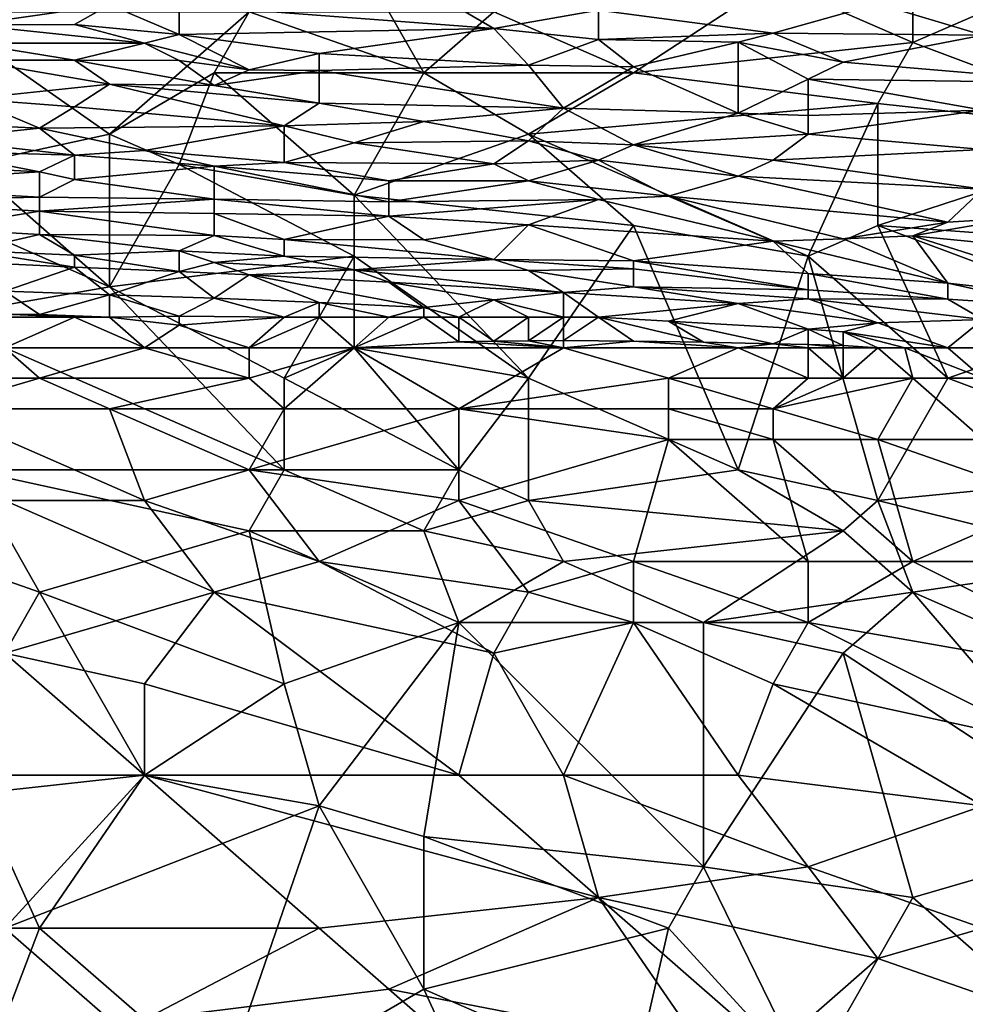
# Model space of a CAD drawing. Extents: x -1.1 to 1.1, y -0.36 to 0.36.
# Tile 164 of 256: x -0.82 to -0.7, y 0.07 to 0.19. Entities that reach past the tile are written whole.
import ezdxf

# ---------------------------------------------------------------- set-up
doc = ezdxf.new("R2010")
doc.units = 0

msp = doc.modelspace()

# ---------------------------------------------------------------- linework, layer by layer
for points in [[(-0.72374, 0.19982, 0.26861), (-0.70586, 0.21544, 0.26863), (-0.70586, 0.19201, 0.26854)], [(-0.70586, 0.19201, 0.26854), (-0.70586, 0.21544, 0.26863), (-0.68797, 0.19982, 0.26869)], [(-0.75951, 0.19591, 0.26841), (-0.72374, 0.19982, 0.26861), (-0.74163, 0.1881, 0.26833)], [(-0.72374, 0.19982, 0.26861), (-0.70586, 0.19201, 0.26854), (-0.74163, 0.1881, 0.26833)], [(-0.70586, 0.19201, 0.26854), (-0.68797, 0.19982, 0.26869), (-0.67456, 0.18029, 0.26825)], [(-0.80869, 0.19681, 0.52227), (-0.83999, 0.19668, 0.52227), (-0.82658, 0.19426, 0.51446)], [(-0.82658, 0.19426, 0.51446), (-0.81316, 0.1943, 0.51446), (-0.80869, 0.19681, 0.52227)], [(-0.81316, 0.1943, 0.51446), (-0.79975, 0.19304, 0.51055), (-0.80869, 0.19681, 0.52227)], [(-0.80869, 0.19681, 0.52227), (-0.79975, 0.19304, 0.51055), (-0.79975, 0.1968, 0.52227)], [(-0.79975, 0.1968, 0.52227), (-0.75951, 0.19381, 0.51446), (-0.76398, 0.19638, 0.52227)], [(-0.75951, 0.19381, 0.51446), (-0.79975, 0.1968, 0.52227), (-0.79975, 0.19304, 0.51055)], [(-0.7461, 0.19613, 0.52227), (-0.72374, 0.19319, 0.51446), (-0.71033, 0.19693, 0.52617)], [(-0.69692, 0.19294, 0.51446), (-0.71033, 0.19693, 0.52617), (-0.72374, 0.19319, 0.51446)], [(-0.71033, 0.19693, 0.52617), (-0.69692, 0.19294, 0.51446), (-0.69244, 0.19683, 0.52617)], [(-0.79081, 0.19591, 0.26814), (-0.80869, 0.18029, 0.26755), (-0.83105, 0.19591, 0.26759)], [(-0.80869, 0.18029, 0.26755), (-0.82658, 0.17638, 0.26722), (-0.83105, 0.19591, 0.26759)], [(-0.80869, 0.18029, 0.26755), (-0.79081, 0.19591, 0.26814), (-0.79528, 0.1881, 0.26793)], [(-0.76845, 0.1881, 0.26818), (-0.79528, 0.1881, 0.26793), (-0.79081, 0.19591, 0.26814)], [(-0.79081, 0.19591, 0.26814), (-0.77292, 0.19591, 0.2683), (-0.76845, 0.1881, 0.26818)], [(-0.76845, 0.1881, 0.26818), (-0.77292, 0.19591, 0.2683), (-0.75951, 0.19591, 0.26841)], [(-0.75951, 0.19591, 0.26841), (-0.74163, 0.1881, 0.26833), (-0.76845, 0.1881, 0.26818)], [(-0.76398, 0.19638, 0.52227), (-0.75951, 0.19381, 0.51446), (-0.7461, 0.19613, 0.52227)], [(-0.75951, 0.19381, 0.51446), (-0.7461, 0.19238, 0.51055), (-0.7461, 0.19613, 0.52227)], [(-0.7461, 0.19613, 0.52227), (-0.7461, 0.19238, 0.51055), (-0.72374, 0.19319, 0.51446)], [(-0.81316, 0.1943, 0.51446), (-0.82658, 0.19426, 0.51446), (-0.80422, 0.19191, 0.50664)], [(-0.82658, 0.19426, 0.51446), (-0.82658, 0.19192, 0.50664), (-0.80422, 0.19191, 0.50664)], [(-0.81316, 0.1943, 0.51446), (-0.80422, 0.19191, 0.50664), (-0.79975, 0.19304, 0.51055)], [(-0.80422, 0.19191, 0.50664), (-0.79081, 0.18849, 0.49492), (-0.79975, 0.19304, 0.51055)], [(-0.75951, 0.19381, 0.51446), (-0.79975, 0.19304, 0.51055), (-0.78186, 0.1906, 0.50274)], [(-0.79975, 0.19304, 0.51055), (-0.79081, 0.18849, 0.49492), (-0.78186, 0.1906, 0.50274)], [(-0.78186, 0.1906, 0.50274), (-0.75504, 0.18911, 0.49883), (-0.75951, 0.19381, 0.51446)], [(-0.75951, 0.19381, 0.51446), (-0.75504, 0.18911, 0.49883), (-0.7461, 0.19238, 0.51055)], [(-0.7461, 0.19238, 0.51055), (-0.72821, 0.19206, 0.51055), (-0.72374, 0.19319, 0.51446)], [(-0.7148, 0.18949, 0.50274), (-0.72374, 0.19319, 0.51446), (-0.72821, 0.19206, 0.51055)], [(-0.69692, 0.19294, 0.51446), (-0.72374, 0.19319, 0.51446), (-0.7148, 0.18949, 0.50274)], [(-0.6835, 0.18683, 0.49492), (-0.69692, 0.19294, 0.51446), (-0.7148, 0.18949, 0.50274)], [(-0.82658, 0.19192, 0.50664), (-0.81316, 0.18976, 0.49883), (-0.80422, 0.19191, 0.50664)], [(-0.82658, 0.19192, 0.50664), (-0.82658, 0.18975, 0.49883), (-0.81316, 0.18976, 0.49883)], [(-0.79975, 0.1897, 0.49883), (-0.80422, 0.19191, 0.50664), (-0.81316, 0.18976, 0.49883)], [(-0.79975, 0.1897, 0.49883), (-0.79081, 0.18849, 0.49492), (-0.80422, 0.19191, 0.50664)], [(-0.75504, 0.18911, 0.49883), (-0.74163, 0.18888, 0.49883), (-0.7461, 0.19238, 0.51055)], [(-0.7461, 0.19238, 0.51055), (-0.74163, 0.18888, 0.49883), (-0.72821, 0.19206, 0.51055)], [(-0.74163, 0.18888, 0.49883), (-0.72821, 0.18295, 0.4793), (-0.72821, 0.19206, 0.51055)], [(-0.74163, 0.1881, 0.26833), (-0.70586, 0.19201, 0.26854), (-0.71033, 0.18419, 0.26832)], [(-0.72821, 0.19206, 0.51055), (-0.71927, 0.18729, 0.49492), (-0.7148, 0.18949, 0.50274)], [(-0.72821, 0.18295, 0.4793), (-0.71927, 0.18729, 0.49492), (-0.72821, 0.19206, 0.51055)], [(-0.67456, 0.18029, 0.26825), (-0.71033, 0.18419, 0.26832), (-0.70586, 0.19201, 0.26854)], [(-0.79081, 0.18849, 0.49492), (-0.78186, 0.18841, 0.49492), (-0.78186, 0.1906, 0.50274)], [(-0.75504, 0.18911, 0.49883), (-0.78186, 0.1906, 0.50274), (-0.78186, 0.18841, 0.49492)], [(-0.82658, 0.18975, 0.49883), (-0.80869, 0.18665, 0.48711), (-0.81316, 0.18976, 0.49883)], [(-0.82658, 0.18975, 0.49883), (-0.82658, 0.18481, 0.4793), (-0.80869, 0.18665, 0.48711)], [(-0.81316, 0.18976, 0.49883), (-0.79528, 0.18652, 0.48711), (-0.79975, 0.1897, 0.49883)], [(-0.79528, 0.18652, 0.48711), (-0.81316, 0.18976, 0.49883), (-0.80869, 0.18665, 0.48711)], [(-0.79528, 0.18652, 0.48711), (-0.79081, 0.18849, 0.49492), (-0.79975, 0.1897, 0.49883)], [(-0.78186, 0.18841, 0.49492), (-0.75057, 0.18359, 0.4793), (-0.75504, 0.18911, 0.49883)], [(-0.75504, 0.18911, 0.49883), (-0.75057, 0.18359, 0.4793), (-0.74163, 0.18888, 0.49883)], [(-0.6835, 0.18683, 0.49492), (-0.7148, 0.18949, 0.50274), (-0.71927, 0.18729, 0.49492)], [(-0.79528, 0.1881, 0.26793), (-0.79975, 0.17638, 0.26753), (-0.80869, 0.18029, 0.26755)], [(-0.77739, 0.17247, 0.26759), (-0.79975, 0.17638, 0.26753), (-0.79528, 0.1881, 0.26793)], [(-0.79081, 0.18849, 0.49492), (-0.79528, 0.18652, 0.48711), (-0.78186, 0.18841, 0.49492)], [(-0.79528, 0.18652, 0.48711), (-0.78186, 0.18422, 0.4793), (-0.78186, 0.18841, 0.49492)], [(-0.79528, 0.1881, 0.26793), (-0.76845, 0.1881, 0.26818), (-0.77739, 0.17247, 0.26759)], [(-0.75057, 0.18359, 0.4793), (-0.78186, 0.18841, 0.49492), (-0.78186, 0.18422, 0.4793)], [(-0.75504, 0.18029, 0.26802), (-0.77739, 0.17247, 0.26759), (-0.76845, 0.1881, 0.26818)], [(-0.76845, 0.1881, 0.26818), (-0.74163, 0.1881, 0.26833), (-0.75504, 0.18029, 0.26802)], [(-0.74163, 0.1881, 0.26833), (-0.71033, 0.18419, 0.26832), (-0.75504, 0.18029, 0.26802)], [(-0.72821, 0.18295, 0.4793), (-0.74163, 0.18888, 0.49883), (-0.75057, 0.18359, 0.4793)], [(-0.82658, 0.18481, 0.4793), (-0.81316, 0.18376, 0.47539), (-0.80869, 0.18665, 0.48711)], [(-0.80869, 0.18665, 0.48711), (-0.81316, 0.18376, 0.47539), (-0.78634, 0.18134, 0.46758)], [(-0.79528, 0.18652, 0.48711), (-0.80869, 0.18665, 0.48711), (-0.78186, 0.18422, 0.4793)], [(-0.80869, 0.18665, 0.48711), (-0.78634, 0.18134, 0.46758), (-0.78186, 0.18422, 0.4793)], [(-0.72821, 0.18295, 0.4793), (-0.71927, 0.18266, 0.4793), (-0.71927, 0.18729, 0.49492)], [(-0.71927, 0.18729, 0.49492), (-0.69692, 0.18336, 0.48321), (-0.6835, 0.18683, 0.49492)], [(-0.71927, 0.18729, 0.49492), (-0.71927, 0.18266, 0.4793), (-0.69692, 0.18336, 0.48321)], [(-0.81763, 0.18106, 0.46367), (-0.82658, 0.18481, 0.4793), (-0.84446, 0.18226, 0.46758)], [(-0.82658, 0.18481, 0.4793), (-0.81763, 0.18106, 0.46367), (-0.81316, 0.18376, 0.47539)], [(-0.78186, 0.18422, 0.4793), (-0.78634, 0.18134, 0.46758), (-0.76845, 0.18191, 0.47149)], [(-0.78186, 0.18422, 0.4793), (-0.76845, 0.18191, 0.47149), (-0.75057, 0.18359, 0.4793)], [(-0.75504, 0.18029, 0.26802), (-0.71033, 0.18419, 0.26832), (-0.71927, 0.16466, 0.26746)], [(-0.71033, 0.16857, 0.26765), (-0.71927, 0.16466, 0.26746), (-0.71033, 0.18419, 0.26832)], [(-0.71033, 0.16857, 0.26765), (-0.71033, 0.18419, 0.26832), (-0.67456, 0.18029, 0.26825)], [(-0.78634, 0.18134, 0.46758), (-0.81316, 0.18376, 0.47539), (-0.81763, 0.18106, 0.46367)], [(-0.75504, 0.17944, 0.46367), (-0.75057, 0.18359, 0.4793), (-0.76845, 0.18191, 0.47149)], [(-0.75504, 0.17944, 0.46367), (-0.74163, 0.17892, 0.46367), (-0.75057, 0.18359, 0.4793)], [(-0.75057, 0.18359, 0.4793), (-0.74163, 0.17892, 0.46367), (-0.72821, 0.18295, 0.4793)], [(-0.72821, 0.18295, 0.4793), (-0.74163, 0.17892, 0.46367), (-0.71927, 0.18029, 0.4716)], [(-0.72821, 0.18295, 0.4793), (-0.71927, 0.18029, 0.4716), (-0.71927, 0.18266, 0.4793)], [(-0.69692, 0.1783, 0.46758), (-0.69692, 0.18336, 0.48321), (-0.71927, 0.18029, 0.4716)], [(-0.71927, 0.18266, 0.4793), (-0.71927, 0.18029, 0.4716), (-0.69692, 0.18336, 0.48321)], [(-0.81763, 0.18106, 0.46367), (-0.84446, 0.18226, 0.46758), (-0.83105, 0.17963, 0.45586)], [(-0.78634, 0.18134, 0.46758), (-0.77739, 0.17917, 0.45977), (-0.76845, 0.18191, 0.47149)], [(-0.76845, 0.18191, 0.47149), (-0.77739, 0.17917, 0.45977), (-0.75504, 0.17944, 0.46367)], [(-0.83105, 0.17963, 0.45586), (-0.81316, 0.17759, 0.44805), (-0.81763, 0.18106, 0.46367)], [(-0.82658, 0.17638, 0.26722), (-0.80869, 0.18029, 0.26755), (-0.80869, 0.16076, 0.26687)], [(-0.81763, 0.18106, 0.46367), (-0.80422, 0.17817, 0.45196), (-0.78634, 0.18134, 0.46758)], [(-0.80422, 0.17817, 0.45196), (-0.81763, 0.18106, 0.46367), (-0.81316, 0.17759, 0.44805)], [(-0.79975, 0.17638, 0.26753), (-0.80869, 0.16076, 0.26687), (-0.80869, 0.18029, 0.26755)], [(-0.80422, 0.17817, 0.45196), (-0.78634, 0.17664, 0.44805), (-0.78634, 0.18134, 0.46758)], [(-0.78634, 0.18134, 0.46758), (-0.78634, 0.17664, 0.44805), (-0.77739, 0.17917, 0.45977)], [(-0.75504, 0.18029, 0.26802), (-0.74163, 0.16857, 0.26758), (-0.77739, 0.17247, 0.26759)], [(-0.75504, 0.18029, 0.26802), (-0.71927, 0.16466, 0.26746), (-0.74163, 0.16857, 0.26758)], [(-0.74163, 0.17892, 0.46367), (-0.72374, 0.17694, 0.45977), (-0.71927, 0.18029, 0.4716)], [(-0.69692, 0.1783, 0.46758), (-0.71927, 0.18029, 0.4716), (-0.72374, 0.17694, 0.45977)], [(-0.67456, 0.18029, 0.26825), (-0.65668, 0.16466, 0.26756), (-0.71033, 0.16857, 0.26765)], [(-0.81316, 0.17759, 0.44805), (-0.83105, 0.17963, 0.45586), (-0.83105, 0.17811, 0.44805)], [(-0.75951, 0.17649, 0.45196), (-0.77739, 0.17917, 0.45977), (-0.78634, 0.17664, 0.44805)], [(-0.77739, 0.17917, 0.45977), (-0.75951, 0.17649, 0.45196), (-0.75504, 0.17944, 0.46367)], [(-0.7461, 0.17694, 0.45586), (-0.75504, 0.17944, 0.46367), (-0.75951, 0.17649, 0.45196)], [(-0.75504, 0.17944, 0.46367), (-0.7461, 0.17694, 0.45586), (-0.74163, 0.17892, 0.46367)], [(-0.74163, 0.17892, 0.46367), (-0.7461, 0.17694, 0.45586), (-0.72821, 0.17491, 0.45196)], [(-0.74163, 0.17892, 0.46367), (-0.72821, 0.17491, 0.45196), (-0.72374, 0.17694, 0.45977)], [(-0.83105, 0.17811, 0.44805), (-0.83552, 0.17638, 0.4375), (-0.81763, 0.17546, 0.43633)], [(-0.83105, 0.17811, 0.44805), (-0.81763, 0.17546, 0.43633), (-0.81316, 0.17759, 0.44805)], [(-0.80422, 0.17817, 0.45196), (-0.81316, 0.17759, 0.44805), (-0.79528, 0.17618, 0.44414)], [(-0.80422, 0.17817, 0.45196), (-0.79528, 0.17618, 0.44414), (-0.78634, 0.17664, 0.44805)], [(-0.69692, 0.17325, 0.45196), (-0.69692, 0.1783, 0.46758), (-0.72374, 0.17694, 0.45977)], [(-0.83552, 0.17638, 0.4375), (-0.84446, 0.17371, 0.42071), (-0.81763, 0.17546, 0.43633)], [(-0.80869, 0.16076, 0.26687), (-0.82658, 0.16857, 0.267), (-0.82658, 0.17638, 0.26722)], [(-0.81316, 0.17449, 0.43242), (-0.81316, 0.17759, 0.44805), (-0.81763, 0.17546, 0.43633)], [(-0.79528, 0.17618, 0.44414), (-0.81316, 0.17759, 0.44805), (-0.81316, 0.17449, 0.43242)], [(-0.80869, 0.16076, 0.26687), (-0.79975, 0.17638, 0.26753), (-0.77739, 0.16466, 0.26727)], [(-0.77739, 0.17247, 0.26759), (-0.77739, 0.16466, 0.26727), (-0.79975, 0.17638, 0.26753)], [(-0.78634, 0.17664, 0.44805), (-0.79528, 0.17618, 0.44414), (-0.77292, 0.17429, 0.44024)], [(-0.78634, 0.17664, 0.44805), (-0.77292, 0.17429, 0.44024), (-0.75951, 0.17649, 0.45196)], [(-0.75504, 0.17432, 0.44414), (-0.75951, 0.17649, 0.45196), (-0.77292, 0.17429, 0.44024)], [(-0.75504, 0.17432, 0.44414), (-0.7461, 0.17694, 0.45586), (-0.75951, 0.17649, 0.45196)], [(-0.75504, 0.17432, 0.44414), (-0.73715, 0.17234, 0.44024), (-0.7461, 0.17694, 0.45586)], [(-0.7461, 0.17694, 0.45586), (-0.73715, 0.17234, 0.44024), (-0.72821, 0.17491, 0.45196)], [(-0.72374, 0.17694, 0.45977), (-0.72821, 0.17491, 0.45196), (-0.69692, 0.17325, 0.45196)], [(-0.81763, 0.17223, 0.42071), (-0.81763, 0.17546, 0.43633), (-0.84446, 0.17371, 0.42071)], [(-0.81763, 0.17546, 0.43633), (-0.81763, 0.17223, 0.42071), (-0.81316, 0.17449, 0.43242)], [(-0.81316, 0.17449, 0.43242), (-0.79528, 0.17194, 0.42461), (-0.79528, 0.17618, 0.44414)], [(-0.79528, 0.17618, 0.44414), (-0.77292, 0.17162, 0.42852), (-0.77292, 0.17429, 0.44024)], [(-0.79528, 0.17618, 0.44414), (-0.79528, 0.17194, 0.42461), (-0.77292, 0.17162, 0.42852)], [(-0.81316, 0.17449, 0.43242), (-0.81763, 0.17223, 0.42071), (-0.79528, 0.17194, 0.42461)], [(-0.75504, 0.17432, 0.44414), (-0.77292, 0.17162, 0.42852), (-0.7461, 0.1719, 0.43633)], [(-0.77292, 0.17429, 0.44024), (-0.77292, 0.17162, 0.42852), (-0.75504, 0.17432, 0.44414)], [(-0.75504, 0.17432, 0.44414), (-0.7461, 0.1719, 0.43633), (-0.73715, 0.17234, 0.44024)], [(-0.70139, 0.169, 0.43633), (-0.72821, 0.17491, 0.45196), (-0.73715, 0.17234, 0.44024)], [(-0.72821, 0.17491, 0.45196), (-0.70139, 0.169, 0.43633), (-0.69692, 0.17325, 0.45196)], [(-0.81763, 0.17223, 0.42071), (-0.84446, 0.17371, 0.42071), (-0.83999, 0.17175, 0.41289)], [(-0.69244, 0.16958, 0.44024), (-0.69692, 0.17325, 0.45196), (-0.70139, 0.169, 0.43633)], [(-0.81763, 0.17041, 0.41289), (-0.81763, 0.17223, 0.42071), (-0.83999, 0.17175, 0.41289)], [(-0.83999, 0.17175, 0.41289), (-0.83105, 0.16821, 0.40117), (-0.81763, 0.17041, 0.41289)], [(-0.81763, 0.17223, 0.42071), (-0.81763, 0.17041, 0.41289), (-0.79528, 0.17194, 0.42461)], [(-0.81763, 0.17041, 0.41289), (-0.79528, 0.17012, 0.4168), (-0.79528, 0.17194, 0.42461)], [(-0.79528, 0.17194, 0.42461), (-0.77292, 0.16978, 0.42071), (-0.77292, 0.17162, 0.42852)], [(-0.77292, 0.16978, 0.42071), (-0.79528, 0.17194, 0.42461), (-0.79528, 0.17012, 0.4168)], [(-0.74163, 0.16857, 0.26758), (-0.75504, 0.14904, 0.26662), (-0.77739, 0.17247, 0.26759)], [(-0.75504, 0.14904, 0.26662), (-0.77739, 0.16466, 0.26727), (-0.77739, 0.17247, 0.26759)], [(-0.77292, 0.16978, 0.42071), (-0.75504, 0.16869, 0.42071), (-0.7461, 0.1719, 0.43633)], [(-0.77292, 0.17162, 0.42852), (-0.77292, 0.16978, 0.42071), (-0.7461, 0.1719, 0.43633)], [(-0.7461, 0.1719, 0.43633), (-0.75504, 0.16869, 0.42071), (-0.72374, 0.16657, 0.42071)], [(-0.7461, 0.1719, 0.43633), (-0.72374, 0.16657, 0.42071), (-0.73715, 0.17234, 0.44024)], [(-0.73715, 0.17234, 0.44024), (-0.7148, 0.16688, 0.42461), (-0.70139, 0.169, 0.43633)], [(-0.7148, 0.16688, 0.42461), (-0.73715, 0.17234, 0.44024), (-0.72374, 0.16657, 0.42071)], [(-0.83105, 0.16821, 0.40117), (-0.81763, 0.16743, 0.40117), (-0.81763, 0.17041, 0.41289)], [(-0.79528, 0.1673, 0.40508), (-0.79528, 0.17012, 0.4168), (-0.81763, 0.17041, 0.41289)], [(-0.79528, 0.1673, 0.40508), (-0.81763, 0.17041, 0.41289), (-0.81763, 0.16743, 0.40117)], [(-0.79528, 0.17012, 0.4168), (-0.78634, 0.16679, 0.40508), (-0.77292, 0.16978, 0.42071)], [(-0.79528, 0.1673, 0.40508), (-0.78634, 0.16679, 0.40508), (-0.79528, 0.17012, 0.4168)], [(-0.78634, 0.16679, 0.40508), (-0.76845, 0.16675, 0.40899), (-0.77292, 0.16978, 0.42071)], [(-0.77292, 0.16978, 0.42071), (-0.76845, 0.16675, 0.40899), (-0.75504, 0.16869, 0.42071)], [(-0.70586, 0.16728, 0.42852), (-0.70139, 0.169, 0.43633), (-0.7148, 0.16688, 0.42461)], [(-0.70586, 0.16728, 0.42852), (-0.67918, 0.16466, 0.42461), (-0.69244, 0.16958, 0.44024)], [(-0.69244, 0.16958, 0.44024), (-0.70139, 0.169, 0.43633), (-0.70586, 0.16728, 0.42852)], [(-0.80869, 0.16076, 0.26687), (-0.83105, 0.15685, 0.26655), (-0.82658, 0.16857, 0.267)], [(-0.83105, 0.16821, 0.40117), (-0.82658, 0.16539, 0.39336), (-0.81763, 0.16743, 0.40117)], [(-0.75951, 0.16426, 0.40117), (-0.75504, 0.16869, 0.42071), (-0.76845, 0.16675, 0.40899)], [(-0.75951, 0.16426, 0.40117), (-0.74163, 0.16405, 0.40508), (-0.75504, 0.16869, 0.42071)], [(-0.75504, 0.16869, 0.42071), (-0.74163, 0.16405, 0.40508), (-0.72374, 0.16657, 0.42071)], [(-0.72821, 0.13732, 0.26608), (-0.75504, 0.14904, 0.26662), (-0.74163, 0.16857, 0.26758)], [(-0.71927, 0.16466, 0.26746), (-0.72821, 0.13732, 0.26608), (-0.74163, 0.16857, 0.26758)], [(-0.71927, 0.16466, 0.26746), (-0.71033, 0.16857, 0.26765), (-0.70139, 0.14904, 0.26668)], [(-0.65668, 0.16466, 0.26756), (-0.67903, 0.15685, 0.26711), (-0.71033, 0.16857, 0.26765)], [(-0.67903, 0.15685, 0.26711), (-0.70139, 0.14904, 0.26668), (-0.71033, 0.16857, 0.26765)], [(-0.82658, 0.16539, 0.39336), (-0.81316, 0.1648, 0.39336), (-0.81763, 0.16743, 0.40117)], [(-0.81763, 0.16743, 0.40117), (-0.79975, 0.16535, 0.39727), (-0.79528, 0.1673, 0.40508)], [(-0.79975, 0.16535, 0.39727), (-0.81763, 0.16743, 0.40117), (-0.81316, 0.1648, 0.39336)], [(-0.78634, 0.16466, 0.39731), (-0.79528, 0.1673, 0.40508), (-0.79975, 0.16535, 0.39727)], [(-0.79528, 0.1673, 0.40508), (-0.78634, 0.16466, 0.39731), (-0.78634, 0.16679, 0.40508)], [(-0.76845, 0.16675, 0.40899), (-0.78634, 0.16679, 0.40508), (-0.75951, 0.16426, 0.40117)], [(-0.78634, 0.16679, 0.40508), (-0.78634, 0.16466, 0.39731), (-0.75951, 0.16426, 0.40117)], [(-0.74163, 0.16405, 0.40508), (-0.71927, 0.16245, 0.40508), (-0.72374, 0.16657, 0.42071)], [(-0.72374, 0.16657, 0.42071), (-0.70139, 0.16122, 0.40508), (-0.7148, 0.16688, 0.42461)], [(-0.70139, 0.16122, 0.40508), (-0.72374, 0.16657, 0.42071), (-0.71927, 0.16245, 0.40508)], [(-0.7148, 0.16688, 0.42461), (-0.70139, 0.16122, 0.40508), (-0.70586, 0.16728, 0.42852)], [(-0.70586, 0.16728, 0.42852), (-0.67903, 0.15873, 0.40117), (-0.67918, 0.16466, 0.42461)], [(-0.67903, 0.15873, 0.40117), (-0.70586, 0.16728, 0.42852), (-0.70139, 0.16122, 0.40508)], [(-0.82658, 0.16539, 0.39336), (-0.81316, 0.16327, 0.38946), (-0.81316, 0.1648, 0.39336)], [(-0.82658, 0.16539, 0.39336), (-0.82658, 0.1639, 0.38946), (-0.81316, 0.16327, 0.38946)], [(-0.81316, 0.1648, 0.39336), (-0.79975, 0.1627, 0.38946), (-0.79975, 0.16535, 0.39727)], [(-0.79975, 0.16535, 0.39727), (-0.79528, 0.16386, 0.39336), (-0.78634, 0.16466, 0.39731)], [(-0.79975, 0.16535, 0.39727), (-0.79975, 0.1627, 0.38946), (-0.79528, 0.16386, 0.39336)], [(-0.82658, 0.1639, 0.38946), (-0.8221, 0.16018, 0.38164), (-0.81316, 0.16327, 0.38946)], [(-0.81316, 0.1648, 0.39336), (-0.81316, 0.16327, 0.38946), (-0.79975, 0.1627, 0.38946)], [(-0.77739, 0.16466, 0.26727), (-0.78634, 0.14904, 0.26653), (-0.80869, 0.16076, 0.26687)], [(-0.79528, 0.16386, 0.39336), (-0.79975, 0.1627, 0.38946), (-0.79081, 0.16227, 0.38946)], [(-0.77739, 0.16293, 0.39336), (-0.78634, 0.16466, 0.39731), (-0.79528, 0.16386, 0.39336)], [(-0.79528, 0.16386, 0.39336), (-0.79081, 0.16227, 0.38946), (-0.77739, 0.16293, 0.39336)], [(-0.78634, 0.16466, 0.39731), (-0.77739, 0.16293, 0.39336), (-0.75951, 0.16426, 0.40117)], [(-0.77739, 0.15294, 0.26673), (-0.78634, 0.14904, 0.26653), (-0.77739, 0.16466, 0.26727)], [(-0.77739, 0.15294, 0.26673), (-0.77739, 0.16466, 0.26727), (-0.75504, 0.14904, 0.26662)], [(-0.75951, 0.16426, 0.40117), (-0.77739, 0.16293, 0.39336), (-0.75504, 0.16283, 0.39727)], [(-0.75951, 0.16426, 0.40117), (-0.74163, 0.16305, 0.40117), (-0.74163, 0.16405, 0.40508)], [(-0.75951, 0.16426, 0.40117), (-0.75504, 0.16283, 0.39727), (-0.74163, 0.16305, 0.40117)], [(-0.74163, 0.16405, 0.40508), (-0.74163, 0.16305, 0.40117), (-0.71927, 0.16038, 0.39727)], [(-0.71927, 0.16038, 0.39727), (-0.71927, 0.16245, 0.40508), (-0.74163, 0.16405, 0.40508)], [(-0.71033, 0.13341, 0.26596), (-0.72821, 0.13732, 0.26608), (-0.71927, 0.16466, 0.26746)], [(-0.70139, 0.14904, 0.26668), (-0.71033, 0.13341, 0.26596), (-0.71927, 0.16466, 0.26746)], [(-0.80869, 0.15973, 0.38164), (-0.81316, 0.16327, 0.38946), (-0.8221, 0.16018, 0.38164)], [(-0.81316, 0.16327, 0.38946), (-0.80869, 0.15973, 0.38164), (-0.79975, 0.1627, 0.38946)], [(-0.80869, 0.15973, 0.38164), (-0.79528, 0.15928, 0.38164), (-0.79975, 0.1627, 0.38946)], [(-0.79975, 0.1627, 0.38946), (-0.79528, 0.15928, 0.38164), (-0.79081, 0.16227, 0.38946)], [(-0.77292, 0.16135, 0.38946), (-0.77739, 0.16293, 0.39336), (-0.79081, 0.16227, 0.38946)], [(-0.77739, 0.16293, 0.39336), (-0.75057, 0.16002, 0.38946), (-0.75504, 0.16283, 0.39727)], [(-0.75057, 0.16002, 0.38946), (-0.77739, 0.16293, 0.39336), (-0.77292, 0.16135, 0.38946)], [(-0.75504, 0.16283, 0.39727), (-0.74163, 0.16076, 0.39336), (-0.74163, 0.16305, 0.40117)], [(-0.75504, 0.16283, 0.39727), (-0.75057, 0.16002, 0.38946), (-0.74163, 0.16076, 0.39336)], [(-0.74163, 0.16305, 0.40117), (-0.74163, 0.16076, 0.39336), (-0.71927, 0.16038, 0.39727)], [(-0.79081, 0.16227, 0.38946), (-0.79528, 0.15928, 0.38164), (-0.78186, 0.15874, 0.38164)], [(-0.79081, 0.16227, 0.38946), (-0.76845, 0.15808, 0.38164), (-0.77292, 0.16135, 0.38946)], [(-0.79081, 0.16227, 0.38946), (-0.78186, 0.15874, 0.38164), (-0.76845, 0.15808, 0.38164)], [(-0.77292, 0.16135, 0.38946), (-0.75951, 0.1591, 0.38555), (-0.75057, 0.16002, 0.38946)], [(-0.75951, 0.1591, 0.38555), (-0.77292, 0.16135, 0.38946), (-0.76845, 0.15808, 0.38164)], [(-0.71927, 0.16245, 0.40508), (-0.71927, 0.16038, 0.39727), (-0.70139, 0.15918, 0.39727)], [(-0.71927, 0.16245, 0.40508), (-0.70139, 0.15918, 0.39727), (-0.70139, 0.16122, 0.40508)], [(-0.83105, 0.15685, 0.26655), (-0.80869, 0.16076, 0.26687), (-0.78634, 0.13732, 0.26602)], [(-0.8221, 0.16018, 0.38164), (-0.81763, 0.1572, 0.37774), (-0.80869, 0.15973, 0.38164)], [(-0.81763, 0.1572, 0.37774), (-0.8221, 0.16018, 0.38164), (-0.8221, 0.15724, 0.37774)], [(-0.78634, 0.14904, 0.26653), (-0.78634, 0.13732, 0.26602), (-0.80869, 0.16076, 0.26687)], [(-0.75951, 0.1591, 0.38555), (-0.75057, 0.15685, 0.38105), (-0.75057, 0.16002, 0.38946)], [(-0.74163, 0.16076, 0.39336), (-0.75057, 0.16002, 0.38946), (-0.72821, 0.15859, 0.38946)], [(-0.75057, 0.16002, 0.38946), (-0.7461, 0.15685, 0.38168), (-0.72821, 0.15859, 0.38946)], [(-0.75057, 0.15685, 0.38105), (-0.7461, 0.15685, 0.38168), (-0.75057, 0.16002, 0.38946)], [(-0.71927, 0.15921, 0.39336), (-0.71927, 0.16038, 0.39727), (-0.74163, 0.16076, 0.39336)], [(-0.74163, 0.16076, 0.39336), (-0.72821, 0.15859, 0.38946), (-0.71927, 0.15921, 0.39336)], [(-0.71927, 0.16038, 0.39727), (-0.71927, 0.15921, 0.39336), (-0.70139, 0.15918, 0.39727)], [(-0.70139, 0.16122, 0.40508), (-0.68797, 0.15826, 0.39727), (-0.67903, 0.15873, 0.40117)], [(-0.68797, 0.15826, 0.39727), (-0.70139, 0.16122, 0.40508), (-0.70139, 0.15918, 0.39727)], [(-0.81763, 0.1572, 0.37774), (-0.80869, 0.15685, 0.37758), (-0.80869, 0.15973, 0.38164)], [(-0.80869, 0.15973, 0.38164), (-0.79975, 0.15699, 0.37774), (-0.79528, 0.15928, 0.38164)], [(-0.80869, 0.15973, 0.38164), (-0.80869, 0.15685, 0.37758), (-0.79975, 0.15699, 0.37774)], [(-0.79528, 0.15928, 0.38164), (-0.79975, 0.15699, 0.37774), (-0.78634, 0.15688, 0.37774)], [(-0.78186, 0.15874, 0.38164), (-0.79528, 0.15928, 0.38164), (-0.78634, 0.15688, 0.37774)], [(-0.78186, 0.15685, 0.37783), (-0.78186, 0.15874, 0.38164), (-0.78634, 0.15688, 0.37774)], [(-0.78186, 0.15874, 0.38164), (-0.77292, 0.15685, 0.37848), (-0.76845, 0.15808, 0.38164)], [(-0.77292, 0.15685, 0.37848), (-0.78186, 0.15874, 0.38164), (-0.78186, 0.15685, 0.37783)], [(-0.76845, 0.15808, 0.38164), (-0.76398, 0.15685, 0.37946), (-0.75951, 0.1591, 0.38555)], [(-0.76398, 0.15685, 0.37946), (-0.75504, 0.15685, 0.3805), (-0.75951, 0.1591, 0.38555)], [(-0.75057, 0.15685, 0.38105), (-0.75951, 0.1591, 0.38555), (-0.75504, 0.15685, 0.3805)], [(-0.71033, 0.15612, 0.38555), (-0.71927, 0.15921, 0.39336), (-0.72821, 0.15859, 0.38946)], [(-0.69692, 0.15655, 0.38946), (-0.70139, 0.15918, 0.39727), (-0.71927, 0.15921, 0.39336)], [(-0.71927, 0.15921, 0.39336), (-0.71033, 0.15612, 0.38555), (-0.69692, 0.15655, 0.38946)], [(-0.70139, 0.15918, 0.39727), (-0.69692, 0.15655, 0.38946), (-0.68797, 0.15826, 0.39727)], [(-0.77292, 0.15685, 0.37848), (-0.76845, 0.15685, 0.37895), (-0.76845, 0.15808, 0.38164)], [(-0.76398, 0.15685, 0.37946), (-0.76845, 0.15808, 0.38164), (-0.76845, 0.15685, 0.37895)], [(-0.7461, 0.15685, 0.38168), (-0.73715, 0.15635, 0.38164), (-0.72821, 0.15859, 0.38946)], [(-0.72821, 0.15859, 0.38946), (-0.73715, 0.15635, 0.38164), (-0.71927, 0.15531, 0.38164)], [(-0.71033, 0.15612, 0.38555), (-0.72821, 0.15859, 0.38946), (-0.71927, 0.15531, 0.38164)], [(-0.8221, 0.15724, 0.37774), (-0.83105, 0.15685, 0.37736), (-0.81316, 0.15685, 0.37754)], [(-0.8221, 0.15294, 0.3783), (-0.81316, 0.15685, 0.37754), (-0.83105, 0.15685, 0.37736)], [(-0.78634, 0.13732, 0.26602), (-0.82658, 0.13732, 0.26586), (-0.83105, 0.15685, 0.26655)], [(-0.81763, 0.1572, 0.37774), (-0.8221, 0.15724, 0.37774), (-0.81316, 0.15685, 0.37754)], [(-0.8221, 0.15294, 0.3783), (-0.80422, 0.15294, 0.37814), (-0.81316, 0.15685, 0.37754)], [(-0.80869, 0.15685, 0.37758), (-0.81763, 0.1572, 0.37774), (-0.81316, 0.15685, 0.37754)], [(-0.80422, 0.15294, 0.37814), (-0.80869, 0.15685, 0.37758), (-0.81316, 0.15685, 0.37754)], [(-0.79975, 0.15699, 0.37774), (-0.80869, 0.15685, 0.37758), (-0.79975, 0.15582, 0.37774)], [(-0.80422, 0.15294, 0.37814), (-0.79975, 0.15582, 0.37774), (-0.80869, 0.15685, 0.37758)], [(-0.79975, 0.15582, 0.37774), (-0.78634, 0.15688, 0.37774), (-0.79975, 0.15699, 0.37774)], [(-0.79975, 0.15582, 0.37774), (-0.79081, 0.15294, 0.37796), (-0.78634, 0.15688, 0.37774)], [(-0.78186, 0.15685, 0.37783), (-0.78634, 0.15688, 0.37774), (-0.79081, 0.15294, 0.37796)], [(-0.77739, 0.15294, 0.37776), (-0.78186, 0.15685, 0.37783), (-0.79081, 0.15294, 0.37796)], [(-0.77739, 0.15294, 0.37776), (-0.77292, 0.15685, 0.37848), (-0.78186, 0.15685, 0.37783)], [(-0.76398, 0.15372, 0.37774), (-0.76845, 0.15685, 0.37895), (-0.77739, 0.15294, 0.37776)], [(-0.76845, 0.15685, 0.37895), (-0.77292, 0.15685, 0.37848), (-0.77739, 0.15294, 0.37776)], [(-0.76398, 0.15372, 0.37774), (-0.76398, 0.15685, 0.37946), (-0.76845, 0.15685, 0.37895)], [(-0.75951, 0.15379, 0.37774), (-0.75504, 0.15685, 0.3805), (-0.76398, 0.15685, 0.37946)], [(-0.76398, 0.15685, 0.37946), (-0.76398, 0.15372, 0.37774), (-0.75951, 0.15379, 0.37774)], [(-0.75951, 0.15379, 0.37774), (-0.75504, 0.15382, 0.37774), (-0.75504, 0.15685, 0.3805)], [(-0.75057, 0.15685, 0.38105), (-0.75504, 0.15685, 0.3805), (-0.75504, 0.15382, 0.37774)], [(-0.75057, 0.15388, 0.37774), (-0.75057, 0.15685, 0.38105), (-0.75504, 0.15382, 0.37774)], [(-0.75057, 0.15388, 0.37774), (-0.74163, 0.15381, 0.37774), (-0.7461, 0.15685, 0.38168)], [(-0.75057, 0.15685, 0.38105), (-0.75057, 0.15388, 0.37774), (-0.7461, 0.15685, 0.38168)], [(-0.7461, 0.15685, 0.38168), (-0.73268, 0.15367, 0.37774), (-0.73715, 0.15635, 0.38164)], [(-0.7461, 0.15685, 0.38168), (-0.74163, 0.15381, 0.37774), (-0.73268, 0.15367, 0.37774)], [(-0.73715, 0.15635, 0.38164), (-0.72374, 0.15347, 0.37774), (-0.71927, 0.15531, 0.38164)], [(-0.72374, 0.15347, 0.37774), (-0.73715, 0.15635, 0.38164), (-0.73268, 0.15367, 0.37774)], [(-0.71033, 0.15612, 0.38555), (-0.70139, 0.15294, 0.37836), (-0.69692, 0.15655, 0.38946)], [(-0.70139, 0.14904, 0.26668), (-0.67903, 0.15685, 0.26711), (-0.67009, 0.13732, 0.26614)], [(-0.69244, 0.15294, 0.37989), (-0.69692, 0.15655, 0.38946), (-0.70139, 0.15294, 0.37836)], [(-0.79081, 0.15294, 0.37796), (-0.79975, 0.15582, 0.37774), (-0.80422, 0.15294, 0.37814)], [(-0.71927, 0.15336, 0.37774), (-0.71927, 0.15531, 0.38164), (-0.72374, 0.15347, 0.37774)], [(-0.71927, 0.15531, 0.38164), (-0.7148, 0.155, 0.38164), (-0.71033, 0.15612, 0.38555)], [(-0.7148, 0.15323, 0.37774), (-0.7148, 0.155, 0.38164), (-0.71927, 0.15531, 0.38164)], [(-0.7148, 0.15323, 0.37774), (-0.71927, 0.15531, 0.38164), (-0.71927, 0.15336, 0.37774)], [(-0.70139, 0.15294, 0.37836), (-0.71033, 0.15612, 0.38555), (-0.7148, 0.155, 0.38164)], [(-0.7148, 0.155, 0.38164), (-0.7069, 0.15294, 0.37774), (-0.70139, 0.15294, 0.37836)], [(-0.7069, 0.15294, 0.37774), (-0.7148, 0.155, 0.38164), (-0.71033, 0.15294, 0.37757)], [(-0.7148, 0.15323, 0.37774), (-0.71033, 0.15294, 0.37757), (-0.7148, 0.155, 0.38164)], [(-0.76398, 0.15372, 0.37774), (-0.77739, 0.15294, 0.37776), (-0.75057, 0.15294, 0.37733)], [(-0.75951, 0.15379, 0.37774), (-0.76398, 0.15372, 0.37774), (-0.75057, 0.15294, 0.37733)], [(-0.75504, 0.15382, 0.37774), (-0.75951, 0.15379, 0.37774), (-0.75057, 0.15294, 0.37733)], [(-0.75057, 0.15294, 0.37733), (-0.75057, 0.15388, 0.37774), (-0.75504, 0.15382, 0.37774)], [(-0.75057, 0.15388, 0.37774), (-0.75057, 0.15294, 0.37733), (-0.74163, 0.15381, 0.37774)], [(-0.74163, 0.15381, 0.37774), (-0.75057, 0.15294, 0.37733), (-0.72821, 0.15294, 0.37726)], [(-0.73268, 0.15367, 0.37774), (-0.74163, 0.15381, 0.37774), (-0.72821, 0.15294, 0.37726)], [(-0.72821, 0.15294, 0.37726), (-0.72374, 0.15347, 0.37774), (-0.73268, 0.15367, 0.37774)], [(-0.81763, 0.14904, 0.37957), (-0.8221, 0.15294, 0.3783), (-0.83105, 0.14904, 0.37977)], [(-0.81763, 0.14904, 0.37957), (-0.80422, 0.15294, 0.37814), (-0.8221, 0.15294, 0.3783)], [(-0.81763, 0.14904, 0.37957), (-0.79081, 0.14904, 0.37909), (-0.80422, 0.15294, 0.37814)], [(-0.79081, 0.14904, 0.37909), (-0.79081, 0.15294, 0.37796), (-0.80422, 0.15294, 0.37814)], [(-0.79081, 0.15294, 0.37796), (-0.79081, 0.14904, 0.37909), (-0.77739, 0.15294, 0.37776)], [(-0.78634, 0.14513, 0.37993), (-0.77739, 0.15294, 0.37776), (-0.79081, 0.14904, 0.37909)], [(-0.78634, 0.14513, 0.37993), (-0.76398, 0.14513, 0.37962), (-0.77739, 0.15294, 0.37776)], [(-0.77739, 0.15294, 0.26673), (-0.76398, 0.13732, 0.26607), (-0.78634, 0.14904, 0.26653)], [(-0.76398, 0.14513, 0.37962), (-0.75057, 0.15294, 0.37733), (-0.77739, 0.15294, 0.37776)], [(-0.76398, 0.13732, 0.26607), (-0.77739, 0.15294, 0.26673), (-0.75504, 0.14904, 0.26662)], [(-0.76398, 0.14513, 0.37962), (-0.73715, 0.14904, 0.37803), (-0.75057, 0.15294, 0.37733)], [(-0.73715, 0.14904, 0.37803), (-0.72821, 0.15294, 0.37726), (-0.75057, 0.15294, 0.37733)], [(-0.71927, 0.14904, 0.37767), (-0.72821, 0.15294, 0.37726), (-0.73715, 0.14904, 0.37803)], [(-0.72821, 0.15294, 0.37726), (-0.71927, 0.15294, 0.37737), (-0.72374, 0.15347, 0.37774)], [(-0.71927, 0.14904, 0.37767), (-0.71927, 0.15294, 0.37737), (-0.72821, 0.15294, 0.37726)], [(-0.71927, 0.15294, 0.37737), (-0.71927, 0.15336, 0.37774), (-0.72374, 0.15347, 0.37774)], [(-0.71927, 0.15336, 0.37774), (-0.7148, 0.15294, 0.37746), (-0.7148, 0.15323, 0.37774)], [(-0.7148, 0.15294, 0.37746), (-0.71927, 0.15336, 0.37774), (-0.71927, 0.15294, 0.37737)], [(-0.7148, 0.14904, 0.37759), (-0.7148, 0.15294, 0.37746), (-0.71927, 0.15294, 0.37737)], [(-0.71927, 0.15294, 0.37737), (-0.71927, 0.14904, 0.37767), (-0.7148, 0.14904, 0.37759)], [(-0.71033, 0.15294, 0.37757), (-0.7148, 0.15323, 0.37774), (-0.7148, 0.15294, 0.37746)], [(-0.70586, 0.14904, 0.37735), (-0.71033, 0.15294, 0.37757), (-0.7148, 0.14904, 0.37759)], [(-0.7148, 0.15294, 0.37746), (-0.7148, 0.14904, 0.37759), (-0.71033, 0.15294, 0.37757)], [(-0.71033, 0.15294, 0.37757), (-0.70586, 0.14904, 0.37735), (-0.7069, 0.15294, 0.37774)], [(-0.69692, 0.14904, 0.37713), (-0.70139, 0.15294, 0.37836), (-0.7069, 0.15294, 0.37774)], [(-0.69692, 0.14904, 0.37713), (-0.7069, 0.15294, 0.37774), (-0.70586, 0.14904, 0.37735)], [(-0.69692, 0.14904, 0.37713), (-0.69244, 0.15294, 0.37989), (-0.70139, 0.15294, 0.37836)], [(-0.83105, 0.14513, 0.38075), (-0.80869, 0.14513, 0.38037), (-0.81763, 0.14904, 0.37957)], [(-0.83105, 0.14904, 0.37977), (-0.83105, 0.14513, 0.38075), (-0.81763, 0.14904, 0.37957)], [(-0.80869, 0.14513, 0.38037), (-0.79081, 0.14904, 0.37909), (-0.81763, 0.14904, 0.37957)], [(-0.80869, 0.14513, 0.38037), (-0.78634, 0.14513, 0.37993), (-0.79081, 0.14904, 0.37909)], [(-0.76398, 0.13732, 0.26607), (-0.78634, 0.13732, 0.26602), (-0.78634, 0.14904, 0.26653)], [(-0.73715, 0.14513, 0.37915), (-0.73715, 0.14904, 0.37803), (-0.76398, 0.14513, 0.37962)], [(-0.76398, 0.13732, 0.26607), (-0.75504, 0.14904, 0.26662), (-0.75504, 0.13341, 0.26593)], [(-0.72821, 0.13732, 0.26608), (-0.75504, 0.13341, 0.26593), (-0.75504, 0.14904, 0.26662)], [(-0.72374, 0.14513, 0.37886), (-0.71927, 0.14904, 0.37767), (-0.73715, 0.14904, 0.37803)], [(-0.73715, 0.14904, 0.37803), (-0.73715, 0.14513, 0.37915), (-0.72374, 0.14513, 0.37886)], [(-0.72374, 0.14513, 0.37886), (-0.70586, 0.14904, 0.37735), (-0.7148, 0.14904, 0.37759)], [(-0.7148, 0.14904, 0.37759), (-0.71927, 0.14904, 0.37767), (-0.72374, 0.14513, 0.37886)], [(-0.71033, 0.14122, 0.37936), (-0.70586, 0.14904, 0.37735), (-0.72374, 0.14513, 0.37886)], [(-0.70586, 0.14904, 0.37735), (-0.71033, 0.14122, 0.37936), (-0.69692, 0.14122, 0.37902)], [(-0.67009, 0.13732, 0.26614), (-0.71033, 0.13341, 0.26596), (-0.70139, 0.14904, 0.26668)], [(-0.70586, 0.14904, 0.37735), (-0.69692, 0.14122, 0.37902), (-0.69692, 0.14904, 0.37713)], [(-0.80422, 0.13341, 0.38235), (-0.80869, 0.14513, 0.38037), (-0.83105, 0.14513, 0.38075)], [(-0.80422, 0.13341, 0.38235), (-0.83105, 0.14513, 0.38075), (-0.8221, 0.13341, 0.3826)], [(-0.79081, 0.13732, 0.38144), (-0.78634, 0.14513, 0.37993), (-0.80869, 0.14513, 0.38037)], [(-0.80869, 0.14513, 0.38037), (-0.80422, 0.13341, 0.38235), (-0.79081, 0.13732, 0.38144)], [(-0.76398, 0.14513, 0.37962), (-0.78634, 0.14513, 0.37993), (-0.79081, 0.13732, 0.38144)], [(-0.76398, 0.13341, 0.38182), (-0.76398, 0.14513, 0.37962), (-0.79081, 0.13732, 0.38144)], [(-0.73715, 0.14122, 0.37999), (-0.73715, 0.14513, 0.37915), (-0.76398, 0.14513, 0.37962)], [(-0.76398, 0.14513, 0.37962), (-0.76398, 0.13341, 0.38182), (-0.73715, 0.14122, 0.37999)], [(-0.72374, 0.14122, 0.3797), (-0.73715, 0.14513, 0.37915), (-0.73715, 0.14122, 0.37999)], [(-0.72374, 0.14122, 0.3797), (-0.72374, 0.14513, 0.37886), (-0.73715, 0.14513, 0.37915)], [(-0.72374, 0.14513, 0.37886), (-0.72374, 0.14122, 0.3797), (-0.71033, 0.14122, 0.37936)], [(-0.74163, 0.1256, 0.38297), (-0.73715, 0.14122, 0.37999), (-0.76398, 0.13341, 0.38182)], [(-0.71927, 0.1256, 0.38264), (-0.73715, 0.14122, 0.37999), (-0.74163, 0.1256, 0.38297)], [(-0.71927, 0.1256, 0.38264), (-0.72374, 0.14122, 0.3797), (-0.73715, 0.14122, 0.37999)], [(-0.72374, 0.14122, 0.3797), (-0.70586, 0.1256, 0.38244), (-0.71033, 0.14122, 0.37936)], [(-0.70586, 0.1256, 0.38244), (-0.72374, 0.14122, 0.3797), (-0.71927, 0.1256, 0.38264)], [(-0.68797, 0.13341, 0.38057), (-0.69692, 0.14122, 0.37902), (-0.71033, 0.14122, 0.37936)], [(-0.68797, 0.13341, 0.38057), (-0.71033, 0.14122, 0.37936), (-0.70586, 0.1256, 0.38244)], [(-0.83999, 0.12951, 0.26571), (-0.82658, 0.13732, 0.26586), (-0.81763, 0.12169, 0.26572)], [(-0.78634, 0.13732, 0.26602), (-0.79081, 0.12951, 0.2658), (-0.82658, 0.13732, 0.26586)], [(-0.79081, 0.12951, 0.2658), (-0.81763, 0.12169, 0.26572), (-0.82658, 0.13732, 0.26586)], [(-0.78186, 0.1256, 0.38353), (-0.79081, 0.13732, 0.38144), (-0.80422, 0.13341, 0.38235)], [(-0.79081, 0.13732, 0.38144), (-0.78186, 0.1256, 0.38353), (-0.76398, 0.13341, 0.38182)], [(-0.79081, 0.12951, 0.2658), (-0.78634, 0.13732, 0.26602), (-0.76845, 0.12951, 0.26582)], [(-0.78634, 0.13732, 0.26602), (-0.76398, 0.13732, 0.26607), (-0.76845, 0.12951, 0.26582)], [(-0.75504, 0.13341, 0.26593), (-0.76845, 0.12951, 0.26582), (-0.76398, 0.13732, 0.26607)], [(-0.72821, 0.13732, 0.26608), (-0.7148, 0.12951, 0.26583), (-0.75504, 0.13341, 0.26593)], [(-0.71033, 0.13341, 0.26596), (-0.7148, 0.12951, 0.26583), (-0.72821, 0.13732, 0.26608)], [(-0.67009, 0.13732, 0.26614), (-0.67903, 0.1256, 0.2658), (-0.71033, 0.13341, 0.26596)], [(-0.79528, 0.12169, 0.38443), (-0.80422, 0.13341, 0.38235), (-0.8221, 0.13341, 0.3826)], [(-0.8221, 0.13341, 0.3826), (-0.8221, 0.11388, 0.38606), (-0.79528, 0.12169, 0.38443)], [(-0.80422, 0.13341, 0.38235), (-0.79528, 0.12169, 0.38443), (-0.78186, 0.1256, 0.38353)], [(-0.75504, 0.12169, 0.3839), (-0.76398, 0.13341, 0.38182), (-0.78186, 0.1256, 0.38353)], [(-0.76845, 0.12951, 0.26582), (-0.75504, 0.13341, 0.26593), (-0.75057, 0.1256, 0.26575)], [(-0.76398, 0.13341, 0.38182), (-0.75504, 0.12169, 0.3839), (-0.74163, 0.1256, 0.38297)], [(-0.7148, 0.12951, 0.26583), (-0.75057, 0.1256, 0.26575), (-0.75504, 0.13341, 0.26593)], [(-0.7148, 0.12951, 0.26583), (-0.71033, 0.13341, 0.26596), (-0.70586, 0.12169, 0.26573)], [(-0.67903, 0.1256, 0.2658), (-0.70586, 0.12169, 0.26573), (-0.71033, 0.13341, 0.26596)], [(-0.67009, 0.1256, 0.38179), (-0.68797, 0.13341, 0.38057), (-0.70586, 0.1256, 0.38244)], [(-0.81763, 0.12169, 0.26572), (-0.8221, 0.11388, 0.26579), (-0.83999, 0.12951, 0.26571)], [(-0.81763, 0.12169, 0.26572), (-0.79081, 0.12951, 0.2658), (-0.78634, 0.10997, 0.26576)], [(-0.76845, 0.12951, 0.26582), (-0.76398, 0.11779, 0.26572), (-0.79081, 0.12951, 0.2658)], [(-0.78634, 0.10997, 0.26576), (-0.79081, 0.12951, 0.2658), (-0.76398, 0.11779, 0.26572)], [(-0.75057, 0.1256, 0.26575), (-0.76398, 0.11779, 0.26572), (-0.76845, 0.12951, 0.26582)], [(-0.7148, 0.12951, 0.26583), (-0.73268, 0.11779, 0.26572), (-0.75057, 0.1256, 0.26575)], [(-0.7148, 0.12951, 0.26583), (-0.70586, 0.12169, 0.26573), (-0.73268, 0.11779, 0.26572)], [(-0.75951, 0.11388, 0.38532), (-0.78186, 0.1256, 0.38353), (-0.79528, 0.12169, 0.38443)], [(-0.75951, 0.11388, 0.38532), (-0.75504, 0.12169, 0.3839), (-0.78186, 0.1256, 0.38353)], [(-0.76398, 0.11779, 0.26572), (-0.75057, 0.1256, 0.26575), (-0.73268, 0.11779, 0.26572)], [(-0.74163, 0.11779, 0.38436), (-0.74163, 0.1256, 0.38297), (-0.75504, 0.12169, 0.3839)], [(-0.71927, 0.11779, 0.38403), (-0.74163, 0.1256, 0.38297), (-0.74163, 0.11779, 0.38436)], [(-0.71927, 0.11779, 0.38403), (-0.71927, 0.1256, 0.38264), (-0.74163, 0.1256, 0.38297)], [(-0.71927, 0.1256, 0.38264), (-0.71927, 0.11779, 0.38403), (-0.70586, 0.1256, 0.38244)], [(-0.67456, 0.10997, 0.38461), (-0.70586, 0.1256, 0.38244), (-0.71927, 0.11779, 0.38403)], [(-0.67456, 0.10997, 0.38461), (-0.67009, 0.1256, 0.38179), (-0.70586, 0.1256, 0.38244)], [(-0.67903, 0.10997, 0.26577), (-0.70586, 0.12169, 0.26573), (-0.67903, 0.1256, 0.2658)], [(-0.8221, 0.11388, 0.38606), (-0.80422, 0.10997, 0.38649), (-0.79528, 0.12169, 0.38443)], [(-0.8221, 0.11388, 0.26579), (-0.81763, 0.12169, 0.26572), (-0.80422, 0.09826, 0.26588)], [(-0.78634, 0.10997, 0.26576), (-0.80422, 0.09826, 0.26588), (-0.81763, 0.12169, 0.26572)], [(-0.76398, 0.09826, 0.38792), (-0.79528, 0.12169, 0.38443), (-0.80422, 0.10997, 0.38649)], [(-0.79528, 0.12169, 0.38443), (-0.76398, 0.09826, 0.38792), (-0.75951, 0.11388, 0.38532)], [(-0.75504, 0.12169, 0.3839), (-0.75951, 0.11388, 0.38532), (-0.74163, 0.11779, 0.38436)], [(-0.73268, 0.11779, 0.26572), (-0.70586, 0.12169, 0.26573), (-0.7148, 0.11388, 0.26571)], [(-0.7148, 0.11388, 0.26571), (-0.70586, 0.12169, 0.26573), (-0.67903, 0.09044, 0.26583)], [(-0.67903, 0.10997, 0.26577), (-0.67903, 0.09044, 0.26583), (-0.70586, 0.12169, 0.26573)], [(-0.78186, 0.09435, 0.26582), (-0.78634, 0.10997, 0.26576), (-0.76398, 0.11779, 0.26572)], [(-0.76845, 0.09044, 0.26581), (-0.78186, 0.09435, 0.26582), (-0.76398, 0.11779, 0.26572)], [(-0.73268, 0.08654, 0.2658), (-0.76845, 0.09044, 0.26581), (-0.76398, 0.11779, 0.26572)], [(-0.76398, 0.11779, 0.26572), (-0.73268, 0.11779, 0.26572), (-0.73268, 0.08654, 0.2658)], [(-0.74163, 0.11779, 0.38436), (-0.75951, 0.11388, 0.38532), (-0.75057, 0.09826, 0.38774)], [(-0.74163, 0.11779, 0.38436), (-0.75057, 0.09826, 0.38774), (-0.72821, 0.09826, 0.38743)], [(-0.74163, 0.11779, 0.38436), (-0.72374, 0.10997, 0.38542), (-0.71927, 0.11779, 0.38403)], [(-0.74163, 0.11779, 0.38436), (-0.72821, 0.09826, 0.38743), (-0.72374, 0.10997, 0.38542)], [(-0.7148, 0.11388, 0.26571), (-0.73268, 0.08654, 0.2658), (-0.73268, 0.11779, 0.26572)], [(-0.68797, 0.10216, 0.38616), (-0.71927, 0.11779, 0.38403), (-0.72374, 0.10997, 0.38542)], [(-0.68797, 0.10216, 0.38616), (-0.67456, 0.10997, 0.38461), (-0.71927, 0.11779, 0.38403)], [(-0.83999, 0.09435, 0.26606), (-0.8221, 0.11388, 0.26579), (-0.80422, 0.09826, 0.26588)], [(-0.80422, 0.09826, 0.38836), (-0.8221, 0.11388, 0.38606), (-0.82658, 0.09826, 0.38854)], [(-0.80422, 0.09826, 0.38836), (-0.80422, 0.10997, 0.38649), (-0.8221, 0.11388, 0.38606)], [(-0.75951, 0.11388, 0.38532), (-0.76398, 0.09826, 0.38792), (-0.75057, 0.09826, 0.38774)], [(-0.73268, 0.08654, 0.2658), (-0.7148, 0.11388, 0.26571), (-0.70586, 0.08263, 0.26581)], [(-0.67903, 0.09044, 0.26583), (-0.70586, 0.08263, 0.26581), (-0.7148, 0.11388, 0.26571)], [(-0.80422, 0.09826, 0.26588), (-0.78634, 0.10997, 0.26576), (-0.78186, 0.09435, 0.26582)], [(-0.80422, 0.10997, 0.38649), (-0.80422, 0.09826, 0.38836), (-0.76398, 0.09826, 0.38792)], [(-0.69692, 0.09435, 0.38757), (-0.72374, 0.10997, 0.38542), (-0.72821, 0.09826, 0.38743)], [(-0.72374, 0.10997, 0.38542), (-0.69692, 0.09435, 0.38757), (-0.68797, 0.10216, 0.38616)], [(-0.8221, 0.07872, 0.26601), (-0.83999, 0.09435, 0.26606), (-0.80422, 0.09826, 0.26588)], [(-0.81763, 0.07872, 0.3913), (-0.82658, 0.09826, 0.38854), (-0.83105, 0.07872, 0.39135)], [(-0.80422, 0.09826, 0.38836), (-0.82658, 0.09826, 0.38854), (-0.81763, 0.07872, 0.3913)], [(-0.78186, 0.09435, 0.26582), (-0.8221, 0.07872, 0.26601), (-0.80422, 0.09826, 0.26588)], [(-0.80422, 0.09826, 0.38836), (-0.81763, 0.07872, 0.3913), (-0.78186, 0.07872, 0.39101)], [(-0.7461, 0.08263, 0.39008), (-0.76398, 0.09826, 0.38792), (-0.80422, 0.09826, 0.38836)], [(-0.80422, 0.09826, 0.38836), (-0.78186, 0.07872, 0.39101), (-0.7461, 0.08263, 0.39008)], [(-0.7461, 0.08263, 0.39008), (-0.75057, 0.09826, 0.38774), (-0.76398, 0.09826, 0.38792)], [(-0.71927, 0.08654, 0.38916), (-0.72821, 0.09826, 0.38743), (-0.75057, 0.09826, 0.38774)], [(-0.71927, 0.08654, 0.38916), (-0.75057, 0.09826, 0.38774), (-0.7461, 0.08263, 0.39008)], [(-0.72821, 0.09826, 0.38743), (-0.71927, 0.08654, 0.38916), (-0.69692, 0.09435, 0.38757)], [(-0.8221, 0.07872, 0.26601), (-0.78186, 0.09435, 0.26582), (-0.79528, 0.05529, 0.26582)], [(-0.76845, 0.07091, 0.26576), (-0.79528, 0.05529, 0.26582), (-0.78186, 0.09435, 0.26582)], [(-0.76845, 0.07091, 0.26576), (-0.78186, 0.09435, 0.26582), (-0.76845, 0.09044, 0.26581)], [(-0.69692, 0.07872, 0.39009), (-0.69692, 0.09435, 0.38757), (-0.71927, 0.08654, 0.38916)], [(-0.76845, 0.09044, 0.26581), (-0.73268, 0.08654, 0.2658), (-0.73715, 0.07872, 0.26578)], [(-0.73715, 0.07872, 0.26578), (-0.76845, 0.07091, 0.26576), (-0.76845, 0.09044, 0.26581)], [(-0.67903, 0.09044, 0.26583), (-0.6835, 0.0631, 0.2657), (-0.70586, 0.08263, 0.26581)], [(-0.71033, 0.07482, 0.39083), (-0.71927, 0.08654, 0.38916), (-0.7461, 0.08263, 0.39008)], [(-0.71927, 0.05919, 0.26565), (-0.73715, 0.07872, 0.26578), (-0.73268, 0.08654, 0.2658)], [(-0.70586, 0.08263, 0.26581), (-0.71927, 0.05919, 0.26565), (-0.73268, 0.08654, 0.2658)], [(-0.71927, 0.08654, 0.38916), (-0.71033, 0.07482, 0.39083), (-0.69692, 0.07872, 0.39009)], [(-0.77292, 0.07091, 0.39202), (-0.7461, 0.08263, 0.39008), (-0.78186, 0.07872, 0.39101)], [(-0.73268, 0.0631, 0.39266), (-0.7461, 0.08263, 0.39008), (-0.77292, 0.07091, 0.39202)], [(-0.7461, 0.08263, 0.39008), (-0.72374, 0.0631, 0.39259), (-0.71033, 0.07482, 0.39083)], [(-0.72374, 0.0631, 0.39259), (-0.7461, 0.08263, 0.39008), (-0.73268, 0.0631, 0.39266)], [(-0.6835, 0.0631, 0.2657), (-0.71927, 0.05919, 0.26565), (-0.70586, 0.08263, 0.26581)], [(-0.81763, 0.07872, 0.3913), (-0.83105, 0.07872, 0.39135), (-0.8221, 0.06701, 0.39285)], [(-0.80422, 0.06701, 0.3928), (-0.81763, 0.07872, 0.3913), (-0.8221, 0.06701, 0.39285)], [(-0.8221, 0.07872, 0.26601), (-0.79528, 0.05529, 0.26582), (-0.8221, 0.0631, 0.26603)], [(-0.81763, 0.07872, 0.3913), (-0.80422, 0.06701, 0.3928), (-0.78186, 0.07872, 0.39101)], [(-0.80422, 0.06701, 0.3928), (-0.77292, 0.07091, 0.39202), (-0.78186, 0.07872, 0.39101)], [(-0.76845, 0.07091, 0.26576), (-0.73715, 0.07872, 0.26578), (-0.74163, 0.05919, 0.26568)], [(-0.71927, 0.05919, 0.26565), (-0.74163, 0.05919, 0.26568), (-0.73715, 0.07872, 0.26578)], [(-0.68797, 0.06701, 0.39171), (-0.69692, 0.07872, 0.39009), (-0.71033, 0.07482, 0.39083)], [(-0.68797, 0.06701, 0.39171), (-0.71033, 0.07482, 0.39083), (-0.72374, 0.0631, 0.39259)], [(-0.75504, 0.05529, 0.39388), (-0.77292, 0.07091, 0.39202), (-0.80422, 0.06701, 0.3928)], [(-0.79528, 0.05529, 0.26582), (-0.76845, 0.07091, 0.26576), (-0.75951, 0.05138, 0.26564)], [(-0.77292, 0.07091, 0.39202), (-0.75504, 0.05529, 0.39388), (-0.73268, 0.0631, 0.39266)], [(-0.74163, 0.05919, 0.26568), (-0.75951, 0.05138, 0.26564), (-0.76845, 0.07091, 0.26576)]]:
    msp.add_3dface(points)

doc.saveas('drawing.dxf')
